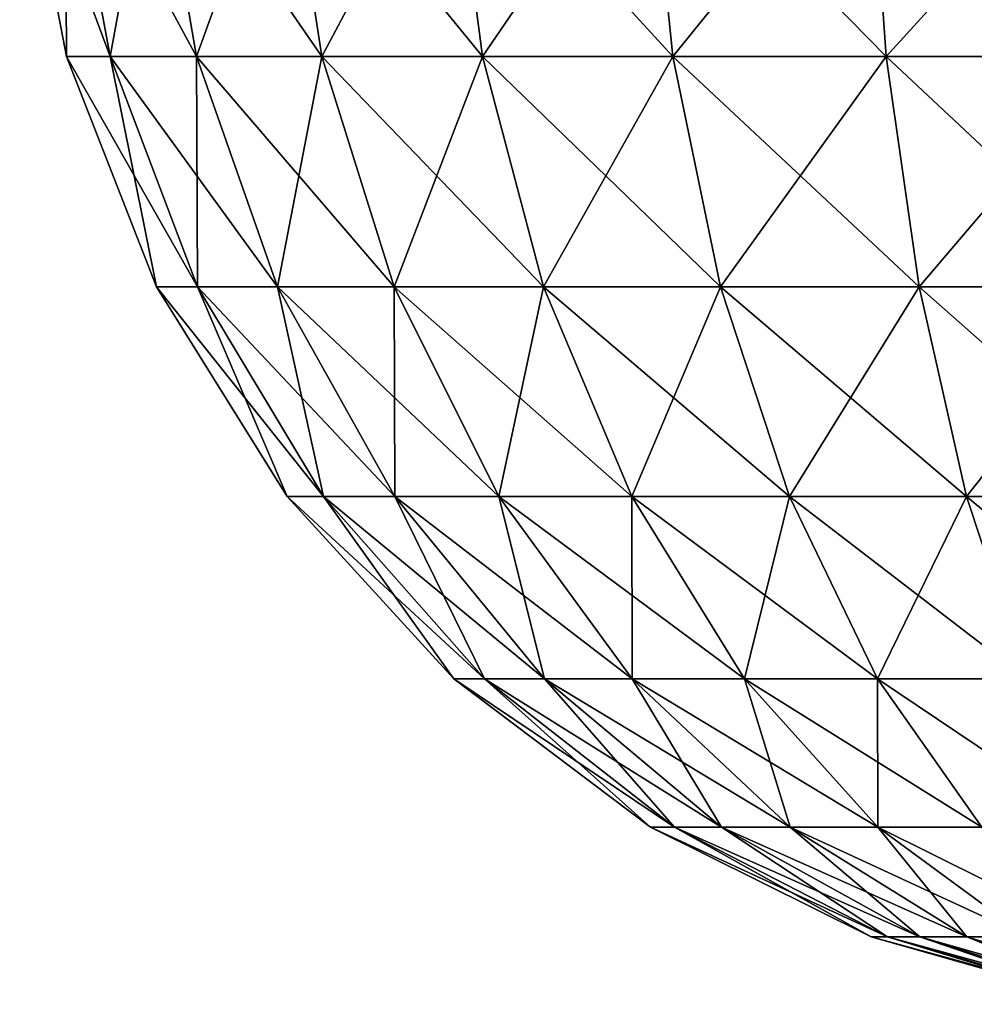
# Model space of a CAD drawing. Header units: millimetres. Extents: x -125 to 125, y -812 to 66.
# Tile 6 of 21: x -79 to -23, y -101 to -43. Entities that reach past the tile are written whole.
import ezdxf

# ---------------------------------------------------------------- set-up
doc = ezdxf.new("R2010")
doc.units = ezdxf.units.MM
doc.header["$LTSCALE"] = 52.148148
doc.layers.add('12', color=7, linetype='CONTINUOUS')

msp = doc.modelspace()

# ---------------------------------------------------------------- linework, layer by layer
at = {"layer": '12', "color": 7, "linetype": 'CONTINUOUS'}
for points in [[(-79.269, -30.598, 51.345), (-79.269, -30.598, 36.655), (-76.49, -45.03, 51.088), (-79.269, -30.598, 51.345)], [(-73.885, -45.03, 65.022), (-79.269, -30.598, 51.345), (-76.49, -45.03, 51.088), (-73.885, -45.03, 65.022)], [(-79.269, -30.598, 36.655), (-76.569, -30.598, 22.214), (-76.49, -45.03, 36.912), (-79.269, -30.598, 36.655)], [(-76.49, -45.03, 51.088), (-79.269, -30.598, 36.655), (-76.49, -45.03, 36.912), (-76.49, -45.03, 51.088)], [(-76.569, -30.598, 65.786), (-79.269, -30.598, 51.345), (-73.885, -45.03, 65.022), (-76.569, -30.598, 65.786)], [(-76.569, -30.598, 22.214), (-71.262, -30.598, 8.516), (-73.885, -45.03, 22.978), (-76.569, -30.598, 22.214)], [(-76.49, -45.03, 36.912), (-76.569, -30.598, 22.214), (-73.885, -45.03, 22.978), (-76.49, -45.03, 36.912)], [(-71.262, -30.598, 79.484), (-76.569, -30.598, 65.786), (-68.764, -45.03, 78.241), (-71.262, -30.598, 79.484)], [(-68.764, -45.03, 78.241), (-76.569, -30.598, 65.786), (-73.885, -45.03, 65.022), (-68.764, -45.03, 78.241)], [(-73.885, -45.03, 22.978), (-71.262, -30.598, 8.516), (-68.764, -45.03, 9.759), (-73.885, -45.03, 22.978)], [(-71.262, -30.598, 8.516), (-63.529, -30.598, -3.975), (-68.764, -45.03, 9.759), (-71.262, -30.598, 8.516)], [(-63.529, -30.598, 91.975), (-71.262, -30.598, 79.484), (-61.302, -45.03, 90.293), (-63.529, -30.598, 91.975)], [(-61.302, -45.03, 90.293), (-71.262, -30.598, 79.484), (-68.764, -45.03, 78.241), (-61.302, -45.03, 90.293)], [(-68.764, -45.03, 9.759), (-63.529, -30.598, -3.975), (-61.302, -45.03, -2.293), (-68.764, -45.03, 9.759)], [(-63.529, -30.598, -3.975), (-53.632, -30.598, -14.831), (-61.302, -45.03, -2.293), (-63.529, -30.598, -3.975)], [(-53.632, -30.598, 102.831), (-63.529, -30.598, 91.975), (-51.752, -45.03, 100.769), (-53.632, -30.598, 102.831)], [(-51.752, -45.03, 100.769), (-63.529, -30.598, 91.975), (-61.302, -45.03, 90.293), (-51.752, -45.03, 100.769)], [(-61.302, -45.03, -2.293), (-53.632, -30.598, -14.831), (-51.752, -45.03, -12.769), (-61.302, -45.03, -2.293)], [(-53.632, -30.598, -14.831), (-41.908, -30.598, -23.684), (-51.752, -45.03, -12.769), (-53.632, -30.598, -14.831)], [(-41.908, -30.598, 111.684), (-53.632, -30.598, 102.831), (-40.439, -45.03, 109.312), (-41.908, -30.598, 111.684)], [(-40.439, -45.03, 109.312), (-53.632, -30.598, 102.831), (-51.752, -45.03, 100.769), (-40.439, -45.03, 109.312)], [(-51.752, -45.03, -12.769), (-41.908, -30.598, -23.684), (-40.439, -45.03, -21.312), (-51.752, -45.03, -12.769)], [(-41.908, -30.598, -23.684), (-28.758, -30.598, -30.233), (-40.439, -45.03, -21.312), (-41.908, -30.598, -23.684)], [(-28.758, -30.598, 118.233), (-41.908, -30.598, 111.684), (-27.75, -45.03, 115.63), (-28.758, -30.598, 118.233)], [(-27.75, -45.03, 115.63), (-41.908, -30.598, 111.684), (-40.439, -45.03, 109.312), (-27.75, -45.03, 115.63)], [(-40.439, -45.03, -21.312), (-28.758, -30.598, -30.233), (-27.75, -45.03, -27.63), (-40.439, -45.03, -21.312)], [(-28.758, -30.598, -30.233), (-14.628, -30.598, -34.253), (-27.75, -45.03, -27.63), (-28.758, -30.598, -30.233)], [(-14.628, -30.598, 122.253), (-28.758, -30.598, 118.233), (-14.115, -45.03, 119.51), (-14.628, -30.598, 122.253)], [(-14.115, -45.03, 119.51), (-28.758, -30.598, 118.233), (-27.75, -45.03, 115.63), (-14.115, -45.03, 119.51)], [(-27.75, -45.03, -27.63), (-14.628, -30.598, -34.253), (-14.115, -45.03, -31.51), (-27.75, -45.03, -27.63)], [(-73.885, -45.03, 65.022), (-76.49, -45.03, 51.088), (-68.707, -58.707, 63.549), (-73.885, -45.03, 65.022)], [(-76.49, -45.03, 51.088), (-76.49, -45.03, 36.912), (-71.129, -58.707, 50.591), (-76.49, -45.03, 51.088)], [(-68.707, -58.707, 63.549), (-76.49, -45.03, 51.088), (-71.129, -58.707, 50.591), (-68.707, -58.707, 63.549)], [(-76.49, -45.03, 36.912), (-73.885, -45.03, 22.978), (-71.129, -58.707, 37.409), (-76.49, -45.03, 36.912)], [(-71.129, -58.707, 50.591), (-76.49, -45.03, 36.912), (-71.129, -58.707, 37.409), (-71.129, -58.707, 50.591)], [(-68.764, -45.03, 78.241), (-73.885, -45.03, 65.022), (-63.945, -58.707, 75.841), (-68.764, -45.03, 78.241)], [(-63.945, -58.707, 75.841), (-73.885, -45.03, 65.022), (-68.707, -58.707, 63.549), (-63.945, -58.707, 75.841)], [(-73.885, -45.03, 22.978), (-68.764, -45.03, 9.759), (-68.707, -58.707, 24.451), (-73.885, -45.03, 22.978)], [(-71.129, -58.707, 37.409), (-73.885, -45.03, 22.978), (-68.707, -58.707, 24.451), (-71.129, -58.707, 37.409)], [(-61.302, -45.03, 90.293), (-68.764, -45.03, 78.241), (-57.006, -58.707, 87.049), (-61.302, -45.03, 90.293)], [(-57.006, -58.707, 87.049), (-68.764, -45.03, 78.241), (-63.945, -58.707, 75.841), (-57.006, -58.707, 87.049)], [(-68.764, -45.03, 9.759), (-61.302, -45.03, -2.293), (-63.945, -58.707, 12.159), (-68.764, -45.03, 9.759)], [(-68.707, -58.707, 24.451), (-68.764, -45.03, 9.759), (-63.945, -58.707, 12.159), (-68.707, -58.707, 24.451)], [(-63.945, -58.707, 12.159), (-61.302, -45.03, -2.293), (-57.006, -58.707, 0.951), (-63.945, -58.707, 12.159)], [(-51.752, -45.03, 100.769), (-61.302, -45.03, 90.293), (-48.125, -58.707, 96.79), (-51.752, -45.03, 100.769)], [(-48.125, -58.707, 96.79), (-61.302, -45.03, 90.293), (-57.006, -58.707, 87.049), (-48.125, -58.707, 96.79)], [(-61.302, -45.03, -2.293), (-51.752, -45.03, -12.769), (-57.006, -58.707, 0.951), (-61.302, -45.03, -2.293)], [(-57.006, -58.707, 0.951), (-51.752, -45.03, -12.769), (-48.125, -58.707, -8.79), (-57.006, -58.707, 0.951)], [(-40.439, -45.03, 109.312), (-51.752, -45.03, 100.769), (-37.605, -58.707, 104.734), (-40.439, -45.03, 109.312)], [(-37.605, -58.707, 104.734), (-51.752, -45.03, 100.769), (-48.125, -58.707, 96.79), (-37.605, -58.707, 104.734)], [(-51.752, -45.03, -12.769), (-40.439, -45.03, -21.312), (-48.125, -58.707, -8.79), (-51.752, -45.03, -12.769)], [(-48.125, -58.707, -8.79), (-40.439, -45.03, -21.312), (-37.605, -58.707, -16.734), (-48.125, -58.707, -8.79)], [(-27.75, -45.03, 115.63), (-40.439, -45.03, 109.312), (-25.805, -58.707, 110.61), (-27.75, -45.03, 115.63)], [(-25.805, -58.707, 110.61), (-40.439, -45.03, 109.312), (-37.605, -58.707, 104.734), (-25.805, -58.707, 110.61)], [(-40.439, -45.03, -21.312), (-27.75, -45.03, -27.63), (-37.605, -58.707, -16.734), (-40.439, -45.03, -21.312)], [(-37.605, -58.707, -16.734), (-27.75, -45.03, -27.63), (-25.805, -58.707, -22.61), (-37.605, -58.707, -16.734)], [(-14.115, -45.03, 119.51), (-27.75, -45.03, 115.63), (-13.126, -58.707, 114.218), (-14.115, -45.03, 119.51)], [(-13.126, -58.707, 114.218), (-27.75, -45.03, 115.63), (-25.805, -58.707, 110.61), (-13.126, -58.707, 114.218)], [(-27.75, -45.03, -27.63), (-14.115, -45.03, -31.51), (-25.805, -58.707, -22.61), (-27.75, -45.03, -27.63)], [(-25.805, -58.707, -22.61), (-14.115, -45.03, -31.51), (-13.126, -58.707, -26.218), (-25.805, -58.707, -22.61)], [(-68.707, -58.707, 63.549), (-71.129, -58.707, 50.591), (-61.209, -71.169, 61.416), (-68.707, -58.707, 63.549)], [(-71.129, -58.707, 50.591), (-71.129, -58.707, 37.409), (-63.367, -71.169, 49.872), (-71.129, -58.707, 50.591)], [(-61.209, -71.169, 61.416), (-71.129, -58.707, 50.591), (-63.367, -71.169, 49.872), (-61.209, -71.169, 61.416)], [(-71.129, -58.707, 37.409), (-68.707, -58.707, 24.451), (-63.367, -71.169, 38.128), (-71.129, -58.707, 37.409)], [(-63.367, -71.169, 49.872), (-71.129, -58.707, 37.409), (-63.367, -71.169, 38.128), (-63.367, -71.169, 49.872)], [(-63.945, -58.707, 75.841), (-68.707, -58.707, 63.549), (-56.967, -71.169, 72.366), (-63.945, -58.707, 75.841)], [(-56.967, -71.169, 72.366), (-68.707, -58.707, 63.549), (-61.209, -71.169, 61.416), (-56.967, -71.169, 72.366)], [(-68.707, -58.707, 24.451), (-63.945, -58.707, 12.159), (-61.209, -71.169, 26.584), (-68.707, -58.707, 24.451)], [(-63.367, -71.169, 38.128), (-68.707, -58.707, 24.451), (-61.209, -71.169, 26.584), (-63.367, -71.169, 38.128)], [(-57.006, -58.707, 87.049), (-63.945, -58.707, 75.841), (-50.785, -71.169, 82.351), (-57.006, -58.707, 87.049)], [(-50.785, -71.169, 82.351), (-63.945, -58.707, 75.841), (-56.967, -71.169, 72.366), (-50.785, -71.169, 82.351)], [(-63.945, -58.707, 12.159), (-57.006, -58.707, 0.951), (-56.967, -71.169, 15.634), (-63.945, -58.707, 12.159)], [(-61.209, -71.169, 26.584), (-63.945, -58.707, 12.159), (-56.967, -71.169, 15.634), (-61.209, -71.169, 26.584)], [(-48.125, -58.707, 96.79), (-57.006, -58.707, 87.049), (-42.873, -71.169, 91.03), (-48.125, -58.707, 96.79)], [(-42.873, -71.169, 91.03), (-57.006, -58.707, 87.049), (-50.785, -71.169, 82.351), (-42.873, -71.169, 91.03)], [(-57.006, -58.707, 0.951), (-48.125, -58.707, -8.79), (-50.785, -71.169, 5.649), (-57.006, -58.707, 0.951)], [(-56.967, -71.169, 15.634), (-57.006, -58.707, 0.951), (-50.785, -71.169, 5.649), (-56.967, -71.169, 15.634)], [(-50.785, -71.169, 5.649), (-48.125, -58.707, -8.79), (-42.873, -71.169, -3.03), (-50.785, -71.169, 5.649)], [(-37.605, -58.707, 104.734), (-48.125, -58.707, 96.79), (-33.501, -71.169, 98.107), (-37.605, -58.707, 104.734)], [(-33.501, -71.169, 98.107), (-48.125, -58.707, 96.79), (-42.873, -71.169, 91.03), (-33.501, -71.169, 98.107)], [(-48.125, -58.707, -8.79), (-37.605, -58.707, -16.734), (-42.873, -71.169, -3.03), (-48.125, -58.707, -8.79)], [(-42.873, -71.169, -3.03), (-37.605, -58.707, -16.734), (-33.501, -71.169, -10.107), (-42.873, -71.169, -3.03)], [(-25.805, -58.707, 110.61), (-37.605, -58.707, 104.734), (-22.989, -71.169, 103.341), (-25.805, -58.707, 110.61)], [(-22.989, -71.169, 103.341), (-37.605, -58.707, 104.734), (-33.501, -71.169, 98.107), (-22.989, -71.169, 103.341)], [(-37.605, -58.707, -16.734), (-25.805, -58.707, -22.61), (-33.501, -71.169, -10.107), (-37.605, -58.707, -16.734)], [(-33.501, -71.169, -10.107), (-25.805, -58.707, -22.61), (-22.989, -71.169, -15.341), (-33.501, -71.169, -10.107)], [(-13.126, -58.707, 114.218), (-25.805, -58.707, 110.61), (-11.694, -71.169, 106.555), (-13.126, -58.707, 114.218)], [(-11.694, -71.169, 106.555), (-25.805, -58.707, 110.61), (-22.989, -71.169, 103.341), (-11.694, -71.169, 106.555)], [(-25.805, -58.707, -22.61), (-13.126, -58.707, -26.218), (-22.989, -71.169, -15.341), (-25.805, -58.707, -22.61)], [(-22.989, -71.169, -15.341), (-13.126, -58.707, -26.218), (-11.694, -71.169, -18.555), (-22.989, -71.169, -15.341)], [(-61.209, -71.169, 61.416), (-63.367, -71.169, 49.872), (-51.645, -81.994, 58.694), (-61.209, -71.169, 61.416)], [(-63.367, -71.169, 49.872), (-63.367, -71.169, 38.128), (-53.466, -81.994, 48.954), (-63.367, -71.169, 49.872)], [(-51.645, -81.994, 58.694), (-63.367, -71.169, 49.872), (-53.466, -81.994, 48.954), (-51.645, -81.994, 58.694)], [(-63.367, -71.169, 38.128), (-61.209, -71.169, 26.584), (-53.466, -81.994, 39.046), (-63.367, -71.169, 38.128)], [(-53.466, -81.994, 48.954), (-63.367, -71.169, 38.128), (-53.466, -81.994, 39.046), (-53.466, -81.994, 48.954)], [(-56.967, -71.169, 72.366), (-61.209, -71.169, 61.416), (-48.066, -81.994, 67.934), (-56.967, -71.169, 72.366)], [(-48.066, -81.994, 67.934), (-61.209, -71.169, 61.416), (-51.645, -81.994, 58.694), (-48.066, -81.994, 67.934)], [(-61.209, -71.169, 26.584), (-56.967, -71.169, 15.634), (-51.645, -81.994, 29.306), (-61.209, -71.169, 26.584)], [(-53.466, -81.994, 39.046), (-61.209, -71.169, 26.584), (-51.645, -81.994, 29.306), (-53.466, -81.994, 39.046)], [(-50.785, -71.169, 82.351), (-56.967, -71.169, 72.366), (-42.849, -81.994, 76.358), (-50.785, -71.169, 82.351)], [(-42.849, -81.994, 76.358), (-56.967, -71.169, 72.366), (-48.066, -81.994, 67.934), (-42.849, -81.994, 76.358)], [(-56.967, -71.169, 15.634), (-50.785, -71.169, 5.649), (-48.066, -81.994, 20.066), (-56.967, -71.169, 15.634)], [(-51.645, -81.994, 29.306), (-56.967, -71.169, 15.634), (-48.066, -81.994, 20.066), (-51.645, -81.994, 29.306)], [(-42.873, -71.169, 91.03), (-50.785, -71.169, 82.351), (-36.174, -81.994, 83.681), (-42.873, -71.169, 91.03)], [(-48.066, -81.994, 20.066), (-50.785, -71.169, 5.649), (-42.849, -81.994, 11.642), (-48.066, -81.994, 20.066)], [(-36.174, -81.994, 83.681), (-50.785, -71.169, 82.351), (-42.849, -81.994, 76.358), (-36.174, -81.994, 83.681)], [(-50.785, -71.169, 5.649), (-42.873, -71.169, -3.03), (-42.849, -81.994, 11.642), (-50.785, -71.169, 5.649)], [(-33.501, -71.169, 98.107), (-42.873, -71.169, 91.03), (-28.267, -81.994, 89.652), (-33.501, -71.169, 98.107)], [(-42.873, -71.169, -3.03), (-33.501, -71.169, -10.107), (-36.174, -81.994, 4.319), (-42.873, -71.169, -3.03)], [(-42.849, -81.994, 11.642), (-42.873, -71.169, -3.03), (-36.174, -81.994, 4.319), (-42.849, -81.994, 11.642)], [(-28.267, -81.994, 89.652), (-42.873, -71.169, 91.03), (-36.174, -81.994, 83.681), (-28.267, -81.994, 89.652)], [(-36.174, -81.994, 4.319), (-33.501, -71.169, -10.107), (-28.267, -81.994, -1.652), (-36.174, -81.994, 4.319)], [(-22.989, -71.169, 103.341), (-33.501, -71.169, 98.107), (-19.397, -81.994, 94.069), (-22.989, -71.169, 103.341)], [(-19.397, -81.994, 94.069), (-33.501, -71.169, 98.107), (-28.267, -81.994, 89.652), (-19.397, -81.994, 94.069)], [(-33.501, -71.169, -10.107), (-22.989, -71.169, -15.341), (-28.267, -81.994, -1.652), (-33.501, -71.169, -10.107)], [(-28.267, -81.994, -1.652), (-22.989, -71.169, -15.341), (-19.397, -81.994, -6.069), (-28.267, -81.994, -1.652)], [(-11.694, -71.169, 106.555), (-22.989, -71.169, 103.341), (-9.866, -81.994, 96.781), (-11.694, -71.169, 106.555)], [(-9.866, -81.994, 96.781), (-22.989, -71.169, 103.341), (-19.397, -81.994, 94.069), (-9.866, -81.994, 96.781)], [(-22.989, -71.169, -15.341), (-11.694, -71.169, -18.555), (-19.397, -81.994, -6.069), (-22.989, -71.169, -15.341)], [(-51.645, -81.994, 58.694), (-53.466, -81.994, 48.954), (-40.337, -90.817, 55.477), (-51.645, -81.994, 58.694)], [(-53.466, -81.994, 48.954), (-53.466, -81.994, 39.046), (-41.759, -90.817, 47.87), (-53.466, -81.994, 48.954)], [(-40.337, -90.817, 55.477), (-53.466, -81.994, 48.954), (-41.759, -90.817, 47.87), (-40.337, -90.817, 55.477)], [(-53.466, -81.994, 39.046), (-51.645, -81.994, 29.306), (-41.759, -90.817, 40.13), (-53.466, -81.994, 39.046)], [(-41.759, -90.817, 47.87), (-53.466, -81.994, 39.046), (-41.759, -90.817, 40.13), (-41.759, -90.817, 47.87)], [(-48.066, -81.994, 67.934), (-51.645, -81.994, 58.694), (-37.542, -90.817, 62.694), (-48.066, -81.994, 67.934)], [(-37.542, -90.817, 62.694), (-51.645, -81.994, 58.694), (-40.337, -90.817, 55.477), (-37.542, -90.817, 62.694)], [(-51.645, -81.994, 29.306), (-48.066, -81.994, 20.066), (-40.337, -90.817, 32.523), (-51.645, -81.994, 29.306)], [(-41.759, -90.817, 40.13), (-51.645, -81.994, 29.306), (-40.337, -90.817, 32.523), (-41.759, -90.817, 40.13)], [(-40.337, -90.817, 32.523), (-48.066, -81.994, 20.066), (-37.542, -90.817, 25.306), (-40.337, -90.817, 32.523)], [(-48.066, -81.994, 20.066), (-42.849, -81.994, 11.642), (-37.542, -90.817, 25.306), (-48.066, -81.994, 20.066)], [(-42.849, -81.994, 76.358), (-48.066, -81.994, 67.934), (-33.467, -90.817, 69.273), (-42.849, -81.994, 76.358)], [(-33.467, -90.817, 69.273), (-48.066, -81.994, 67.934), (-37.542, -90.817, 62.694), (-33.467, -90.817, 69.273)], [(-42.849, -81.994, 11.642), (-36.174, -81.994, 4.319), (-33.467, -90.817, 18.727), (-42.849, -81.994, 11.642)], [(-37.542, -90.817, 25.306), (-42.849, -81.994, 11.642), (-33.467, -90.817, 18.727), (-37.542, -90.817, 25.306)], [(-36.174, -81.994, 83.681), (-42.849, -81.994, 76.358), (-28.254, -90.817, 74.993), (-36.174, -81.994, 83.681)], [(-28.254, -90.817, 74.993), (-42.849, -81.994, 76.358), (-33.467, -90.817, 69.273), (-28.254, -90.817, 74.993)], [(-36.174, -81.994, 4.319), (-28.267, -81.994, -1.652), (-28.254, -90.817, 13.007), (-36.174, -81.994, 4.319)], [(-33.467, -90.817, 18.727), (-36.174, -81.994, 4.319), (-28.254, -90.817, 13.007), (-33.467, -90.817, 18.727)], [(-28.267, -81.994, 89.652), (-36.174, -81.994, 83.681), (-22.078, -90.817, 79.657), (-28.267, -81.994, 89.652)], [(-22.078, -90.817, 79.657), (-36.174, -81.994, 83.681), (-28.254, -90.817, 74.993), (-22.078, -90.817, 79.657)], [(-28.267, -81.994, -1.652), (-19.397, -81.994, -6.069), (-22.078, -90.817, 8.343), (-28.267, -81.994, -1.652)], [(-28.254, -90.817, 13.007), (-28.267, -81.994, -1.652), (-22.078, -90.817, 8.343), (-28.254, -90.817, 13.007)], [(-15.15, -90.817, 83.106), (-28.267, -81.994, 89.652), (-22.078, -90.817, 79.657), (-15.15, -90.817, 83.106)], [(-19.397, -81.994, 94.069), (-28.267, -81.994, 89.652), (-15.15, -90.817, 83.106), (-19.397, -81.994, 94.069)], [(-40.337, -90.817, 55.477), (-41.759, -90.817, 47.87), (-27.668, -97.34, 51.872), (-40.337, -90.817, 55.477)], [(-41.759, -90.817, 47.87), (-41.759, -90.817, 40.13), (-28.643, -97.34, 46.654), (-41.759, -90.817, 47.87)], [(-27.668, -97.34, 51.872), (-41.759, -90.817, 47.87), (-28.643, -97.34, 46.654), (-27.668, -97.34, 51.872)], [(-41.759, -90.817, 40.13), (-40.337, -90.817, 32.523), (-28.643, -97.34, 41.346), (-41.759, -90.817, 40.13)], [(-28.643, -97.34, 46.654), (-41.759, -90.817, 40.13), (-28.643, -97.34, 41.346), (-28.643, -97.34, 46.654)], [(-28.643, -97.34, 41.346), (-40.337, -90.817, 32.523), (-27.668, -97.34, 36.128), (-28.643, -97.34, 41.346)], [(-40.337, -90.817, 32.523), (-37.542, -90.817, 25.306), (-27.668, -97.34, 36.128), (-40.337, -90.817, 32.523)], [(-37.542, -90.817, 62.694), (-40.337, -90.817, 55.477), (-25.75, -97.34, 56.822), (-37.542, -90.817, 62.694)], [(-25.75, -97.34, 56.822), (-40.337, -90.817, 55.477), (-27.668, -97.34, 51.872), (-25.75, -97.34, 56.822)], [(-37.542, -90.817, 25.306), (-33.467, -90.817, 18.727), (-25.75, -97.34, 31.178), (-37.542, -90.817, 25.306)], [(-27.668, -97.34, 36.128), (-37.542, -90.817, 25.306), (-25.75, -97.34, 31.178), (-27.668, -97.34, 36.128)], [(-33.467, -90.817, 69.273), (-37.542, -90.817, 62.694), (-22.956, -97.34, 61.335), (-33.467, -90.817, 69.273)], [(-22.956, -97.34, 61.335), (-37.542, -90.817, 62.694), (-25.75, -97.34, 56.822), (-22.956, -97.34, 61.335)], [(-33.467, -90.817, 18.727), (-28.254, -90.817, 13.007), (-22.956, -97.34, 26.665), (-33.467, -90.817, 18.727)], [(-25.75, -97.34, 31.178), (-33.467, -90.817, 18.727), (-22.956, -97.34, 26.665), (-25.75, -97.34, 31.178)], [(-28.254, -90.817, 74.993), (-33.467, -90.817, 69.273), (-19.379, -97.34, 65.258), (-28.254, -90.817, 74.993)], [(-19.379, -97.34, 65.258), (-33.467, -90.817, 69.273), (-22.956, -97.34, 61.335), (-19.379, -97.34, 65.258)], [(-28.254, -90.817, 13.007), (-22.078, -90.817, 8.343), (-19.379, -97.34, 22.742), (-28.254, -90.817, 13.007)], [(-22.956, -97.34, 26.665), (-28.254, -90.817, 13.007), (-19.379, -97.34, 22.742), (-22.956, -97.34, 26.665)], [(-22.078, -90.817, 79.657), (-28.254, -90.817, 74.993), (-15.143, -97.34, 68.457), (-22.078, -90.817, 79.657)], [(-15.143, -97.34, 68.457), (-28.254, -90.817, 74.993), (-19.379, -97.34, 65.258), (-15.143, -97.34, 68.457)], [(-14.56, -101.343, 42.651), (-14.56, -101.343, 45.349), (-28.643, -97.34, 41.346), (-14.56, -101.343, 42.651)], [(-14.56, -101.343, 42.651), (-28.643, -97.34, 41.346), (-27.668, -97.34, 36.128), (-14.56, -101.343, 42.651)], [(-14.56, -101.343, 45.349), (-14.064, -101.343, 48.002), (-28.643, -97.34, 46.654), (-14.56, -101.343, 45.349)], [(-14.56, -101.343, 45.349), (-28.643, -97.34, 46.654), (-28.643, -97.34, 41.346), (-14.56, -101.343, 45.349)], [(-14.064, -101.343, 48.002), (-27.668, -97.34, 51.872), (-28.643, -97.34, 46.654), (-14.064, -101.343, 48.002)], [(-14.064, -101.343, 39.998), (-14.56, -101.343, 42.651), (-27.668, -97.34, 36.128), (-14.064, -101.343, 39.998)], [(-14.064, -101.343, 39.998), (-27.668, -97.34, 36.128), (-25.75, -97.34, 31.178), (-14.064, -101.343, 39.998)], [(-14.064, -101.343, 48.002), (-13.089, -101.343, 50.518), (-27.668, -97.34, 51.872), (-14.064, -101.343, 48.002)], [(-13.089, -101.343, 50.518), (-25.75, -97.34, 56.822), (-27.668, -97.34, 51.872), (-13.089, -101.343, 50.518)], [(-13.089, -101.343, 37.482), (-14.064, -101.343, 39.998), (-25.75, -97.34, 31.178), (-13.089, -101.343, 37.482)], [(-13.089, -101.343, 37.482), (-25.75, -97.34, 31.178), (-22.956, -97.34, 26.665), (-13.089, -101.343, 37.482)], [(-13.089, -101.343, 50.518), (-11.669, -101.343, 52.812), (-25.75, -97.34, 56.822), (-13.089, -101.343, 50.518)], [(-11.669, -101.343, 52.812), (-22.956, -97.34, 61.335), (-25.75, -97.34, 56.822), (-11.669, -101.343, 52.812)], [(-11.669, -101.343, 35.188), (-13.089, -101.343, 37.482), (-22.956, -97.34, 26.665), (-11.669, -101.343, 35.188)], [(-11.669, -101.343, 35.188), (-22.956, -97.34, 26.665), (-19.379, -97.34, 22.742), (-11.669, -101.343, 35.188)], [(-11.669, -101.343, 52.812), (-9.851, -101.343, 54.806), (-22.956, -97.34, 61.335), (-11.669, -101.343, 52.812)], [(-9.851, -101.343, 54.806), (-19.379, -97.34, 65.258), (-22.956, -97.34, 61.335), (-9.851, -101.343, 54.806)]]:
    msp.add_3dface(points, dxfattribs=at)

doc.saveas('drawing.dxf')
